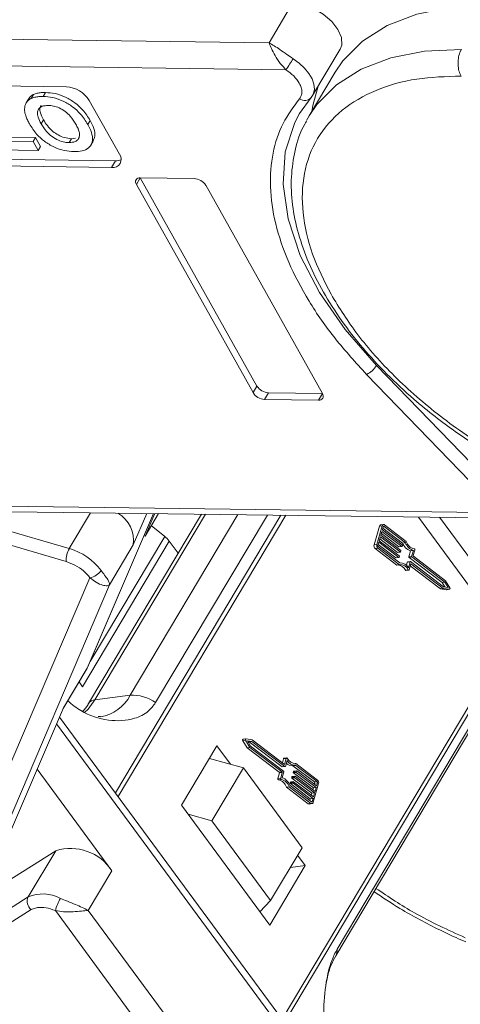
# Model space of a CAD drawing. Header units: millimetres. Extents: x 3117 to 4040, y -135 to 518.
# Tile 19 of 38: x 3524 to 3547, y 386 to 438. Entities that reach past the tile are written whole.
import ezdxf

# ---------------------------------------------------------------- set-up
doc = ezdxf.new("R2010")
doc.units = ezdxf.units.MM

msp = doc.modelspace()

# ---------------------------------------------------------------- linework, layer by layer
at = {"color": 7, "linetype": 'Continuous', "lineweight": 15}
for p, q in [((3537.988, 438.79), (3536.735, 436.685)), ((3536.735, 436.685), (3509.499, 437.044)), ((3539.042, 433.886), (3540.504, 436.342)), ((3509.48, 435.63), (3537.629, 435.259)), ((3540.249, 435.136), (3538.871, 432.82)), ((3525.998, 434.351), (3514.569, 434.502)), ((3524.26, 433.946), (3524.135, 433.735)), ((3524.885, 434.049), (3524.76, 433.838)), ((3523.993, 433.703), (3523.868, 433.493)), ((3528.809, 430.778), (3527.214, 433.628)), ((3538.357, 432.936), (3538.974, 433.791)), ((3539.042, 433.886), (3538.974, 433.791)), ((3524.786, 432.601), (3524.661, 432.391)), ((3527.26, 432.563), (3527.134, 432.352)), ((3538.726, 432.564), (3538.871, 432.82)), ((3524.231, 431.452), (3522.556, 431.474)), ((3522.681, 431.684), (3524.356, 431.662)), ((3524.231, 431.452), (3524.356, 431.662)), ((3524.497, 430.977), (3524.231, 431.452)), ((3524.356, 431.662), (3524.622, 431.187)), ((3526.264, 431.601), (3526.139, 431.39)), ((3526.489, 431.622), (3526.264, 431.601)), ((3527.301, 431.265), (3527.426, 431.476)), ((3522.194, 431.007), (3524.497, 430.977)), ((3524.497, 430.977), (3524.622, 431.187)), ((3517.171, 430.578), (3528.6, 430.427)), ((3528.6, 430.427), (3528.392, 430.077)), ((3516.962, 430.227), (3528.392, 430.077)), ((3529.707, 429.175), (3529.915, 429.526)), ((3532.773, 429.488), (3529.915, 429.526)), ((3529.915, 429.526), (3536.098, 418.482)), ((3529.707, 429.175), (3535.889, 418.132)), ((3539.563, 418.083), (3533.38, 429.127)), ((3548.476, 413.317), (3542.431, 419.568)), ((3541.905, 419.101), (3547.95, 412.851)), ((3535.889, 418.132), (3536.098, 418.482)), ((3536.497, 417.77), (3536.706, 418.121)), ((3536.497, 417.77), (3539.354, 417.732)), ((3536.706, 418.121), (3539.563, 418.083)), ((3539.563, 418.083), (3539.354, 417.732)), ((3526.155, 409.865), (3517.764, 412.305)), ((3548.312, 411.78), (3522.643, 412.118)), ((3517.597, 411.623), (3525.988, 409.183)), ((3523.048, 411.82), (3548.33, 411.486)), ((3527.285, 411.764), (3526.155, 409.865)), ((3530.607, 411.72), (3527.098, 403.519)), ((3527.117, 403.548), (3530.613, 411.72)), ((3533.15, 411.687), (3527.174, 401.647)), ((3527.515, 401.841), (3533.373, 411.684)), ((3537.353, 411.631), (3528.593, 396.913)), ((3528.743, 396.709), (3537.623, 411.628)), ((3535.077, 411.661), (3529.379, 402.087)), ((3529.541, 410.053), (3530.257, 411.725)), ((3530.677, 411.719), (3530.168, 410.529)), ((3530.168, 410.529), (3530.874, 411.717)), ((3530.726, 401.693), (3536.647, 411.64)), ((3544.664, 411.535), (3547.42, 407.788)), ((3547.513, 409.155), (3545.773, 411.52)), ((3531.207, 410.509), (3530.499, 411.086)), ((3552.977, 411.023), (3537.429, 384.901)), ((3542.582, 411.045), (3542.302, 410.056)), ((3542.731, 411.065), (3542.451, 410.076)), ((3542.582, 411.045), (3542.731, 411.065)), ((3542.8, 411.138), (3542.651, 411.118)), ((3542.79, 411.02), (3542.743, 410.856)), ((3542.77, 410.952), (3543.815, 410.156)), ((3542.83, 411.039), (3542.797, 411.035)), ((3543.964, 410.176), (3542.83, 411.039)), ((3544.005, 410.244), (3542.854, 411.122)), ((3531.207, 410.509), (3527.254, 403.868)), ((3530.109, 410.54), (3530.168, 410.529)), ((3537.552, 384.733), (3553.087, 410.834)), ((3542.638, 410.485), (3542.58, 410.279)), ((3543.691, 409.683), (3542.638, 410.485)), ((3542.72, 410.773), (3542.661, 410.567)), ((3542.661, 410.567), (3543.714, 409.765)), ((3542.688, 410.664), (3543.623, 409.952)), ((3543.772, 409.971), (3542.72, 410.773)), ((3542.743, 410.856), (3543.796, 410.054)), ((3526.859, 402.536), (3531.453, 410.254)), ((3528.289, 407.948), (3529.541, 410.053)), ((3531.453, 410.254), (3531.92, 409.62)), ((3542.451, 410.076), (3542.302, 410.056)), ((3542.556, 410.197), (3542.51, 410.032)), ((3542.525, 410.087), (3543.46, 409.375)), ((3542.527, 409.969), (3543.661, 409.105)), ((3543.609, 409.395), (3542.556, 410.197)), ((3542.58, 410.279), (3543.632, 409.477)), ((3542.607, 410.375), (3543.541, 409.663)), ((3543.623, 409.952), (3543.772, 409.971)), ((3543.632, 409.949), (3543.781, 409.969)), ((3543.804, 410.022), (3543.793, 409.981)), ((3543.815, 410.156), (3543.964, 410.176)), ((3542.354, 409.866), (3542.504, 409.886)), ((3542.354, 409.866), (3543.506, 408.989)), ((3542.504, 409.886), (3543.655, 409.009)), ((3543.46, 409.375), (3543.609, 409.395)), ((3543.469, 409.372), (3543.618, 409.392)), ((3543.541, 409.663), (3543.691, 409.683)), ((3543.55, 409.661), (3543.699, 409.68)), ((3543.641, 409.445), (3543.629, 409.404)), ((3543.723, 409.734), (3543.711, 409.693)), ((3544.234, 409.748), (3544.144, 409.43)), ((3544.144, 409.43), (3544.293, 409.449)), ((3544.153, 409.398), (3544.302, 409.418)), ((3544.153, 409.398), (3545.902, 408.066)), ((3544.234, 409.748), (3544.383, 409.768)), ((3544.293, 409.449), (3544.383, 409.768)), ((3546.051, 408.085), (3544.302, 409.418)), ((3544.459, 409.786), (3544.375, 409.488)), ((3546.087, 408.159), (3544.383, 409.456)), ((3525.988, 409.183), (3526.455, 408.991)), ((3543.506, 408.989), (3543.655, 409.009)), ((3544.062, 409.141), (3544.014, 408.972)), ((3544.062, 409.141), (3544.211, 409.161)), ((3544.223, 409.173), (3544.074, 409.154)), ((3544.121, 408.843), (3544.211, 409.161)), ((3544.162, 408.736), (3544.252, 409.055)), ((3544.221, 408.945), (3545.821, 407.727)), ((3544.232, 409.171), (3545.981, 407.838)), ((3544.252, 409.055), (3545.97, 407.747)), ((3544.11, 408.731), (3543.961, 408.711)), ((3543.99, 408.692), (3544.139, 408.712)), ((3527.247, 408.315), (3520.064, 391.526)), ((3521.362, 391.756), (3528.289, 407.948)), ((3545.902, 408.066), (3546.051, 408.085)), ((3545.902, 408.066), (3546.046, 407.829)), ((3545.981, 407.838), (3546.221, 407.805)), ((3546.221, 407.805), (3546.051, 408.085)), ((3546.318, 407.778), (3546.087, 408.159)), ((3545.821, 407.727), (3545.97, 407.747)), ((3545.821, 407.727), (3546.147, 407.683)), ((3545.97, 407.747), (3546.296, 407.702)), ((3546.296, 407.702), (3546.147, 407.683)), ((3546.147, 407.683), (3546.153, 407.683)), ((3546.153, 407.683), (3546.302, 407.702)), ((3550.363, 405.459), (3540.341, 388.621)), ((3540.271, 388.264), (3550.293, 405.102)), ((3525.828, 401.373), (3527.084, 403.483)), ((3527.098, 403.519), (3525.846, 401.414)), ((3527.086, 403.487), (3527.118, 403.549)), ((3526.672, 402.791), (3526.859, 402.536)), ((3527.515, 401.841), (3529.379, 402.087)), ((3525.846, 401.414), (3522.614, 393.861)), ((3525.483, 400.567), (3538.063, 383.463)), ((3538.48, 383.471), (3525.639, 400.93)), ((3527.81, 400.963), (3527.68, 400.956)), ((3535.346, 399.675), (3535.495, 399.694)), ((3535.346, 399.675), (3535.577, 399.294)), ((3535.511, 399.77), (3535.362, 399.751)), ((3535.495, 399.694), (3535.726, 399.314)), ((3535.843, 399.726), (3535.517, 399.77)), ((3535.831, 399.635), (3535.591, 399.667)), ((3535.591, 399.667), (3535.761, 399.387)), ((3535.618, 399.624), (3535.682, 399.615)), ((3535.682, 399.615), (3535.831, 399.635)), ((3535.682, 399.615), (3537.432, 398.282)), ((3537.581, 398.302), (3535.831, 399.635)), ((3537.561, 398.417), (3535.843, 399.726)), ((3533.979, 399.406), (3532.1, 396.248)), ((3534.703, 398.421), (3533.979, 399.406)), ((3535.577, 399.294), (3535.726, 399.314)), ((3535.577, 399.294), (3537.28, 397.997)), ((3535.726, 399.314), (3537.43, 398.017)), ((3535.761, 399.387), (3537.511, 398.055)), ((3533.578, 398.732), (3535.378, 398.235)), ((3537.502, 398.716), (3537.443, 398.507)), ((3537.502, 398.716), (3537.651, 398.736)), ((3537.674, 398.761), (3537.525, 398.741)), ((3537.651, 398.736), (3537.561, 398.417)), ((3537.692, 398.63), (3537.601, 398.311)), ((3538.116, 398.458), (3538.158, 398.464)), ((3539.309, 397.586), (3538.158, 398.464)), ((3528.412, 392.776), (3524.453, 398.159)), ((3535.378, 398.235), (3533.708, 395.429)), ((3538.493, 394), (3535.378, 398.235)), ((3537.289, 397.965), (3537.205, 397.667)), ((3537.28, 397.997), (3537.43, 398.017)), ((3537.289, 397.965), (3537.438, 397.985)), ((3537.354, 397.687), (3537.438, 397.985)), ((3537.52, 398.023), (3537.43, 397.705)), ((3537.432, 398.282), (3537.581, 398.302)), ((3537.441, 398.28), (3537.59, 398.299)), ((3538.003, 398.348), (3538.152, 398.367)), ((3538.003, 398.348), (3539.137, 397.484)), ((3538.034, 398.049), (3538.023, 398.007)), ((3538.023, 398.007), (3538.172, 398.027)), ((3538.031, 397.976), (3538.181, 397.995)), ((3538.031, 397.976), (3539.084, 397.174)), ((3538.034, 398.049), (3538.184, 398.068)), ((3538.195, 398.08), (3538.046, 398.061)), ((3539.286, 397.504), (3538.152, 398.367)), ((3538.172, 398.027), (3538.184, 398.068)), ((3539.233, 397.194), (3538.181, 397.995)), ((3538.204, 398.078), (3539.257, 397.276)), ((3537.354, 397.687), (3537.205, 397.667)), ((3537.236, 397.598), (3537.385, 397.618)), ((3537.871, 397.472), (3537.859, 397.431)), ((3537.859, 397.431), (3538.009, 397.45)), ((3537.868, 397.399), (3538.017, 397.419)), ((3537.868, 397.399), (3538.921, 396.597)), ((3537.871, 397.472), (3538.02, 397.492)), ((3538.032, 397.504), (3537.883, 397.484)), ((3537.953, 397.76), (3537.941, 397.719)), ((3537.941, 397.719), (3538.09, 397.739)), ((3537.95, 397.687), (3538.099, 397.707)), ((3537.95, 397.687), (3539.002, 396.886)), ((3537.953, 397.76), (3538.102, 397.78)), ((3538.113, 397.792), (3537.964, 397.773)), ((3538.009, 397.45), (3538.02, 397.492)), ((3539.07, 396.617), (3538.017, 397.419)), ((3538.041, 397.501), (3539.093, 396.699)), ((3538.09, 397.739), (3538.102, 397.78)), ((3539.152, 396.905), (3538.099, 397.707)), ((3538.122, 397.789), (3539.175, 396.988)), ((3539.081, 396.408), (3539.361, 397.397)), ((3539.137, 397.484), (3539.286, 397.504)), ((3539.154, 397.421), (3539.139, 397.366)), ((3539.303, 397.441), (3539.154, 397.421)), ((3539.257, 397.276), (3539.303, 397.441)), ((3537.658, 397.208), (3537.808, 397.228)), ((3537.658, 397.208), (3538.81, 396.331)), ((3537.808, 397.228), (3538.959, 396.351)), ((3537.849, 397.297), (3538.983, 396.433)), ((3539.002, 396.886), (3538.975, 396.789)), ((3539.002, 396.886), (3539.152, 396.905)), ((3539.084, 397.174), (3539.057, 397.078)), ((3539.084, 397.174), (3539.233, 397.194)), ((3539.093, 396.699), (3539.152, 396.905)), ((3539.175, 396.988), (3539.233, 397.194)), ((3538.959, 396.351), (3538.81, 396.331)), ((3538.864, 396.315), (3539.013, 396.335)), ((3538.921, 396.597), (3538.894, 396.501)), ((3538.921, 396.597), (3539.07, 396.617)), ((3538.967, 396.445), (3539.023, 396.452)), ((3539.023, 396.452), (3539.07, 396.617)), ((3532.1, 396.248), (3536.772, 389.897)), ((3532.447, 395.776), (3533.708, 395.429)), ((3533.708, 395.429), (3536.822, 391.194)), ((3520.994, 391.038), (3525.438, 393.841)), ((3525.438, 393.841), (3523.977, 391.385)), ((3536.822, 391.194), (3538.493, 394)), ((3538.651, 393.054), (3538.252, 393.596)), ((3527.159, 390.671), (3528.412, 392.776)), ((3536.772, 389.897), (3538.651, 393.054)), ((3537.868, 392.951), (3538.651, 393.054)), ((3523.977, 391.385), (3519.101, 388.31)), ((3536.251, 390.605), (3536.822, 391.194)), ((3519.262, 387.644), (3524.139, 390.719)), ((3524.139, 390.719), (3524.472, 390.832)), ((3525.416, 390.66), (3541.736, 368.47)), ((3542.9, 369.27), (3527.159, 390.671))]:
    msp.add_line(p, q, dxfattribs=at)
at = {"color": 7, "linetype": 'Continuous', "lineweight": 15, "flags": 128}
for points in [[(3537.988, 438.79), (3538.519, 438.717), (3539.075, 438.517), (3539.604, 438.209), (3540.056, 437.823), (3540.389, 437.393), (3540.573, 436.961), (3540.588, 436.566), (3540.504, 436.342)], [(3540.249, 435.136), (3540.655, 435.732), (3541.69, 436.776), (3543.002, 437.605), (3544.564, 438.202), (3546.344, 438.554), (3548.306, 438.654)], [(3538.871, 432.82), (3539.277, 433.416), (3540.312, 434.461), (3541.624, 435.29), (3543.186, 435.886), (3544.966, 436.238), (3546.928, 436.338)], [(3538.009, 435.843), (3538.333, 435.608), (3538.616, 435.345), (3538.846, 435.063), (3539.014, 434.776), (3539.114, 434.494), (3539.14, 434.229), (3539.093, 433.991), (3539.042, 433.886)], [(3539.341, 434.388), (3539.057, 433.361), (3539.005, 433.045)], [(3542.431, 419.568), (3540.765, 421.478), (3539.409, 423.442), (3538.395, 425.413), (3537.745, 427.344), (3537.477, 429.189), (3537.596, 430.906), (3538.099, 432.452), (3538.357, 432.936)], [(3542.731, 411.065), (3542.74, 411.087), (3542.751, 411.107), (3542.766, 411.122), (3542.782, 411.132), (3542.799, 411.138), (3542.818, 411.138), (3542.836, 411.132), (3542.854, 411.122)], [(3542.83, 411.039), (3542.824, 411.043), (3542.818, 411.045), (3542.812, 411.045), (3542.806, 411.043), (3542.801, 411.039), (3542.796, 411.034), (3542.792, 411.028), (3542.79, 411.02)], [(3543.793, 409.981), (3543.791, 409.977), (3543.789, 409.974), (3543.787, 409.971), (3543.784, 409.97), (3543.781, 409.969), (3543.778, 409.969), (3543.775, 409.97), (3543.772, 409.971)], [(3543.629, 409.404), (3543.628, 409.401), (3543.626, 409.397), (3543.624, 409.395), (3543.621, 409.393), (3543.618, 409.392), (3543.615, 409.392), (3543.612, 409.393), (3543.609, 409.395)], [(3543.711, 409.693), (3543.709, 409.689), (3543.708, 409.686), (3543.705, 409.683), (3543.703, 409.681), (3543.7, 409.68), (3543.697, 409.68), (3543.694, 409.681), (3543.691, 409.683)], [(3544.211, 409.161), (3544.213, 409.165), (3544.215, 409.168), (3544.217, 409.171), (3544.22, 409.172), (3544.223, 409.173), (3544.226, 409.173), (3544.229, 409.172), (3544.232, 409.171)], [(3544.162, 408.736), (3544.158, 408.727), (3544.153, 408.719), (3544.146, 408.714), (3544.138, 408.712), (3544.131, 408.713), (3544.123, 408.716), (3544.116, 408.722), (3544.11, 408.731)], [(3546.318, 407.778), (3546.323, 407.766), (3546.326, 407.753), (3546.327, 407.74), (3546.325, 407.727), (3546.32, 407.716), (3546.313, 407.708), (3546.305, 407.703), (3546.296, 407.702)], [(3526.965, 401.17), (3527.149, 401.348), (3527.515, 401.841)], [(3535.362, 399.751), (3535.358, 399.75), (3535.35, 399.745), (3535.344, 399.737), (3535.339, 399.726), (3535.337, 399.713), (3535.337, 399.7), (3535.34, 399.686), (3535.346, 399.675)], [(3535.495, 399.694), (3535.49, 399.706), (3535.487, 399.719), (3535.486, 399.733), (3535.488, 399.746), (3535.493, 399.757), (3535.499, 399.765), (3535.508, 399.769), (3535.517, 399.77)], [(3537.651, 398.736), (3537.655, 398.746), (3537.66, 398.753), (3537.667, 398.758), (3537.675, 398.761), (3537.682, 398.76), (3537.69, 398.756), (3537.697, 398.75), (3537.703, 398.742)], [(3537.601, 398.311), (3537.6, 398.308), (3537.598, 398.304), (3537.596, 398.302), (3537.593, 398.3), (3537.59, 398.299), (3537.587, 398.299), (3537.584, 398.3), (3537.581, 398.302)], [(3538.184, 398.068), (3538.185, 398.072), (3538.187, 398.075), (3538.189, 398.078), (3538.192, 398.08), (3538.195, 398.08), (3538.198, 398.08), (3538.201, 398.08), (3538.204, 398.078)], [(3538.02, 397.492), (3538.022, 397.495), (3538.024, 397.499), (3538.026, 397.501), (3538.029, 397.503), (3538.032, 397.504), (3538.035, 397.504), (3538.038, 397.503), (3538.041, 397.501)], [(3538.102, 397.78), (3538.103, 397.784), (3538.105, 397.787), (3538.108, 397.79), (3538.11, 397.791), (3538.113, 397.792), (3538.116, 397.792), (3538.119, 397.791), (3538.122, 397.789)], [(3539.081, 396.408), (3539.073, 396.385), (3539.061, 396.366), (3539.047, 396.351), (3539.031, 396.34), (3539.014, 396.335), (3538.995, 396.335), (3538.977, 396.34), (3538.959, 396.351)], [(3538.983, 396.433), (3538.989, 396.43), (3538.995, 396.428), (3539.001, 396.428), (3539.007, 396.43), (3539.012, 396.433), (3539.017, 396.438), (3539.02, 396.445), (3539.023, 396.452)]]:
    msp.add_lwpolyline(points, dxfattribs=at)
at = {"color": 7, "linetype": 'Continuous', "lineweight": 15}
for centre, radius, start, end in [((3530.523, 440.297), 8.711, 324.662, 329.248), ((3525.908, 432.817), 1.537, 31.8473, 86.6363), ((3538.63, 434.049), 0.43, 229.8655, 323.2292), ((3528.467, 430.507), 0.437, 260.0385, 38.4558), ((3528.632, 431.064), 0.637, 267.1403, 294.9461), ((3529.878, 429.311), 0.218, 80.0385, 218.4558), ((3532.728, 428.721), 0.768, 31.8473, 86.6363), ((3541.408, 420.191), 1.198, 294.5482, 328.6554), ((3536.751, 418.888), 0.768, 211.8473, 266.6363), ((3536.542, 418.537), 0.768, 211.8473, 266.6363), ((3539.392, 417.947), 0.218, 260.0385, 38.4558), ((3527.864, 410.289), 1.694, 351.9795, 59.2703), ((3542.671, 411.031), 0.0897, 102.8147, 170.9506), ((3530.319, 409.406), 1.416, 36.7878, 51.1659), ((3542.482, 410.004), 0.187, 163.6063, 227.0882), ((3542.631, 410.023), 0.187, 163.6063, 227.0882), ((3542.569, 410.014), 0.0624, 163.6063, 227.0882), ((3543.631, 409.961), 0.0121, 230.5013, 275.8302), ((3543.774, 410.031), 0.0312, 343.6063, 47.0882), ((3544.428, 410.367), 0.649, 198.9809, 252.5902), ((3544.577, 410.387), 0.649, 198.9809, 252.5902), ((3544.538, 410.397), 0.554, 196.0216, 258.5675), ((3527.226, 409.241), 1.239, 149.7579, 182.6723), ((3525.254, 406.761), 3.232, 37.0263, 73.8079), ((3543.549, 409.673), 0.0121, 230.5013, 275.8302), ((3543.611, 409.454), 0.0312, 343.6063, 47.0882), ((3543.693, 409.743), 0.0312, 343.6063, 47.0882), ((3544.174, 409.421), 0.0312, 163.6063, 227.0882), ((3544.323, 409.441), 0.0312, 163.6063, 227.0882), ((3544.404, 409.479), 0.0312, 163.6063, 227.0882), ((3544.409, 409.805), 0.0531, 339.0142, 69.5163), ((3543.467, 409.384), 0.0121, 230.5013, 275.8302), ((3543.53, 408.527), 0.468, 23.1872, 87.87), ((3543.691, 408.557), 0.453, 22.5602, 94.5342), ((3543.683, 408.609), 0.497, 28.1091, 92.5825), ((3544.077, 409.139), 0.015, 102.8147, 170.9506), ((3527.095, 409.178), 0.876, 279.9887, 327.5441), ((3543.988, 408.722), 0.0298, 201.3509, 272.6958), ((3527.457, 403.075), 2.161, 279.2647, 332.8026), ((3529.505, 400.018), 2.073, 53.9109, 93.4783), ((3527.537, 401.408), 0.434, 92.8929, 146.1383), ((3537.532, 398.711), 0.0305, 103.5894, 170.1758), ((3537.964, 398.779), 0.433, 223.4651, 275.2323), ((3538.13, 398.864), 0.497, 208.1091, 272.5825), ((3538.122, 398.915), 0.453, 202.5602, 274.5342), ((3537.259, 397.974), 0.0312, 343.6063, 47.0882), ((3537.408, 397.994), 0.0312, 343.6063, 47.0882), ((3537.44, 398.292), 0.0121, 230.5013, 275.8302), ((3537.49, 398.032), 0.0312, 343.6063, 47.0882), ((3538.053, 397.999), 0.0312, 163.6063, 227.0882), ((3538.049, 398.046), 0.015, 102.8147, 170.9506), ((3538.202, 398.018), 0.0312, 163.6063, 227.0882), ((3537.254, 397.648), 0.0531, 159.0142, 249.5163), ((3537.126, 397.056), 0.554, 16.0216, 78.5675), ((3537.404, 397.668), 0.0531, 159.0142, 249.5163), ((3537.275, 397.075), 0.554, 16.0216, 78.5675), ((3537.235, 397.086), 0.649, 18.9809, 72.5902), ((3537.889, 397.422), 0.0312, 163.6063, 227.0882), ((3537.886, 397.47), 0.015, 102.8147, 170.9506), ((3537.971, 397.71), 0.0312, 163.6063, 227.0882), ((3537.968, 397.758), 0.015, 102.8147, 170.9506), ((3538.039, 397.442), 0.0312, 163.6063, 227.0882), ((3538.12, 397.73), 0.0312, 163.6063, 227.0882), ((3539.094, 397.439), 0.0624, 343.6063, 47.0882), ((3539.243, 397.458), 0.0624, 343.6063, 47.0882), ((3539.182, 397.449), 0.187, 343.6063, 47.0882), ((3538.856, 396.387), 0.0724, 230.5013, 275.8302), ((3526.217, 391.331), 2.628, 33.3594, 107.2412), ((3524.477, 391.154), 0.551, 155.1641, 232.1261), ((3524.749, 389.626), 1.922, 61.0439, 113.6975), ((3527.707, 390.102), 2.359, 149.2813, 166.3093), ((3539.783, 388.545), 0.563, 330.0184, 7.7263)]:
    msp.add_arc(centre, radius, start, end, dxfattribs=at)
for points, knots in [([(3536.735, 436.685), (3536.919, 436.579), (3537.204, 436.413), (3537.654, 436.083), (3537.898, 435.918), (3538.009, 435.843)], [0, 0, 0, 0, 0.4984129, 0.772928, 1, 1, 1, 1]), ([(3537.629, 435.259), (3537.527, 435.368), (3537.309, 435.6), (3537.056, 436.01), (3536.856, 436.396), (3536.775, 436.589), (3536.735, 436.685)], [0, 0, 0, 0, 0.2343588, 0.4982155, 0.7484812, 1, 1, 1, 1]), ([(3546.91, 434.924), (3546.869, 435.012), (3546.789, 435.188), (3546.741, 435.522), (3546.757, 435.862), (3546.827, 436.144), (3546.899, 436.283), (3546.928, 436.338)], [0, 0, 0, 0, 0.2146939, 0.4293877, 0.6440816, 0.8587754, 1, 1, 1, 1]), ([(3538.34, 434.542), (3538.378, 434.463), (3538.456, 434.305), (3538.487, 434.082), (3538.462, 433.879), (3538.389, 433.773), (3538.353, 433.72)], [0, 0, 0, 0, 0.249897, 0.499995, 0.749897, 1, 1, 1, 1]), ([(3540.02, 423.346), (3539.663, 424.062), (3538.926, 425.538), (3538.449, 427.719), (3538.512, 429.81), (3539.212, 431.666), (3540.509, 433.167), (3542.316, 434.22), (3544.461, 434.841), (3546.109, 434.897), (3546.91, 434.924)], [0, 0, 0, 0, 0.116516, 0.240011, 0.368641, 0.5, 0.631359, 0.759989, 0.883484, 1, 1, 1, 1]), ([(3523.995, 433.702), (3524.004, 433.72), (3524.028, 433.765), (3524.085, 433.829), (3524.161, 433.896), (3524.227, 433.929), (3524.26, 433.946)], [0, 0, 0, 0, 0.165415, 0.43613, 0.716027, 1, 1, 1, 1]), ([(3524.26, 433.946), (3524.29, 433.959), (3524.351, 433.985), (3524.452, 434.01), (3524.554, 434.03), (3524.66, 434.042), (3524.77, 434.049), (3524.847, 434.049), (3524.885, 434.049)], [0, 0, 0, 0, 0.173824, 0.348753, 0.509989, 0.671947, 0.83568, 1, 1, 1, 1]), ([(3524.885, 434.049), (3525.055, 434.038), (3525.397, 434.016), (3525.955, 433.819), (3526.466, 433.51), (3526.935, 433.079), (3527.14, 432.752), (3527.26, 432.563)], [0, 0, 0, 0, 0.190951, 0.383806, 0.567202, 0.749158, 1, 1, 1, 1]), ([(3523.784, 433.103), (3523.784, 433.166), (3523.785, 433.295), (3523.836, 433.437), (3523.896, 433.544), (3523.959, 433.618), (3524.036, 433.685), (3524.101, 433.719), (3524.135, 433.735)], [0, 0, 0, 0, 0.234577, 0.474616, 0.602394, 0.731366, 0.864712, 1, 1, 1, 1]), ([(3524.135, 433.735), (3524.165, 433.748), (3524.226, 433.774), (3524.327, 433.8), (3524.429, 433.82), (3524.535, 433.831), (3524.645, 433.839), (3524.722, 433.838), (3524.76, 433.838)], [0, 0, 0, 0, 0.173824, 0.348753, 0.509989, 0.671947, 0.83568, 1, 1, 1, 1]), ([(3524.76, 433.838), (3524.93, 433.827), (3525.272, 433.805), (3525.83, 433.609), (3526.341, 433.3), (3526.81, 432.869), (3527.015, 432.542), (3527.134, 432.352)], [0, 0, 0, 0, 0.190951, 0.383806, 0.567202, 0.749158, 1, 1, 1, 1]), ([(3538.353, 433.72), (3538.038, 433.296), (3537.398, 432.432), (3536.887, 430.849), (3536.741, 429.063), (3537.021, 427.109), (3537.713, 425.062), (3538.794, 423.001), (3540.179, 420.991), (3541.337, 419.724), (3541.905, 419.101)], [0, 0, 0, 0, 0.11979, 0.243937, 0.371168, 0.5, 0.628832, 0.756063, 0.88021, 1, 1, 1, 1]), ([(3524.043, 432.38), (3524.024, 432.416), (3523.984, 432.487), (3523.933, 432.594), (3523.885, 432.7), (3523.841, 432.821), (3523.8, 432.957), (3523.789, 433.054), (3523.784, 433.103)], [0, 0, 0, 0, 0.144333, 0.288896, 0.43326, 0.578073, 0.787796, 1, 1, 1, 1]), ([(3525.034, 433.363), (3524.924, 433.357), (3524.723, 433.345), (3524.535, 433.212), (3524.448, 433.016), (3524.488, 432.73), (3524.599, 432.511), (3524.661, 432.391)], [0, 0, 0, 0, 0.206921, 0.375523, 0.544118, 0.748218, 1, 1, 1, 1]), ([(3524.786, 432.601), (3524.716, 432.744), (3524.602, 432.975), (3524.572, 433.241), (3524.636, 433.329), (3524.658, 433.359)], [0, 0, 0, 0, 0.518211, 0.836222, 1, 1, 1, 1]), ([(3526.499, 432.374), (3526.41, 432.519), (3526.266, 432.752), (3525.947, 433.052), (3525.631, 433.239), (3525.311, 433.345), (3525.125, 433.357), (3525.034, 433.363)], [0, 0, 0, 0, 0.30115, 0.485556, 0.671153, 0.838464, 1, 1, 1, 1]), ([(3526.406, 430.915), (3526.236, 430.926), (3525.895, 430.948), (3525.338, 431.14), (3524.83, 431.446), (3524.365, 431.87), (3524.162, 432.192), (3524.043, 432.38)], [0, 0, 0, 0, 0.192376, 0.386627, 0.570921, 0.749918, 1, 1, 1, 1]), ([(3524.661, 432.391), (3524.751, 432.246), (3524.898, 432.009), (3525.23, 431.703), (3525.566, 431.509), (3525.885, 431.405), (3526.063, 431.395), (3526.139, 431.39)], [0, 0, 0, 0, 0.300079, 0.491507, 0.683928, 0.866896, 1, 1, 1, 1]), ([(3526.264, 431.601), (3526.138, 431.612), (3525.913, 431.633), (3525.563, 431.787), (3525.244, 432.002), (3524.976, 432.288), (3524.849, 432.498), (3524.786, 432.601)], [0, 0, 0, 0, 0.216564, 0.389208, 0.56147, 0.78467, 1, 1, 1, 1]), ([(3526.139, 431.39), (3526.257, 431.399), (3526.482, 431.416), (3526.663, 431.588), (3526.715, 431.832), (3526.64, 432.103), (3526.54, 432.295), (3526.499, 432.374)], [0, 0, 0, 0, 0.223014, 0.426715, 0.599743, 0.8345, 1, 1, 1, 1]), ([(3527.26, 432.563), (3527.331, 432.42), (3527.474, 432.134), (3527.549, 431.746), (3527.446, 431.566), (3527.402, 431.489)], [0, 0, 0, 0, 0.361173, 0.725143, 1, 1, 1, 1]), ([(3538.725, 432.527), (3538.692, 432.475), (3538.391, 432.011), (3538.099, 431.018), (3537.878, 429.584), (3537.945, 428.1), (3538.257, 426.571), (3538.808, 425.019), (3539.579, 423.472), (3540.546, 421.955), (3541.68, 420.497), (3542.966, 419.099), (3544.262, 417.891), (3545.498, 416.878), (3546.854, 415.868), (3547.883, 415.225), (3548.525, 414.824)], [0, 0, 0, 0, 0.010805, 0.097338, 0.17754, 0.25823, 0.339001, 0.419453, 0.499309, 0.578247, 0.655827, 0.730865, 0.807685, 0.863287, 0.914684, 1, 1, 1, 1]), ([(3527.134, 432.352), (3527.207, 432.209), (3527.353, 431.921), (3527.415, 431.497), (3527.274, 431.158), (3526.944, 430.959), (3526.626, 430.917), (3526.44, 430.915), (3526.406, 430.915)], [0, 0, 0, 0, 0.191632, 0.384748, 0.597539, 0.779434, 0.95988, 1, 1, 1, 1]), ([(3560.072, 411.412), (3559.23, 411.461), (3557.493, 411.562), (3554.616, 412.249), (3551.595, 413.366), (3548.585, 414.923), (3545.781, 416.826), (3543.358, 418.949), (3541.382, 421.15), (3540.465, 422.628), (3540.02, 423.346)], [0, 0, 0, 0, 0.116516, 0.240011, 0.368641, 0.5, 0.631359, 0.759989, 0.883484, 1, 1, 1, 1]), ([(3527.834, 408.708), (3527.899, 408.62), (3528.042, 408.426), (3528.253, 408.144), (3528.275, 408.025), (3528.289, 407.948)], [0, 0, 0, 0, 0.227063, 0.501587, 1, 1, 1, 1]), ([(3528.289, 407.948), (3528.25, 407.925), (3528.174, 407.878), (3527.92, 407.912), (3527.593, 408.039), (3527.358, 408.227), (3527.247, 408.315)], [0, 0, 0, 0, 0.251131, 0.501805, 0.765641, 1, 1, 1, 1]), ([(3526.072, 401.782), (3526.3, 401.6), (3526.97, 401.067), (3528.229, 400.679), (3529.459, 400.744), (3530.308, 401.142), (3530.604, 401.532), (3530.726, 401.693)], [0, 0, 0, 0, 0.146824, 0.430915, 0.710984, 0.880484, 1, 1, 1, 1]), ([(3527.171, 401.651), (3527.163, 401.633), (3527.075, 401.456), (3526.966, 401.341), (3526.868, 401.237)], [0, 0, 0, 0, 0.102073, 1, 1, 1, 1]), ([(3542.298, 391.669), (3542.752, 391.365), (3543.87, 390.618), (3545.351, 389.839), (3546.526, 389.275), (3546.991, 389.085), (3547.163, 389.015)], [0, 0, 0, 0, 0.2944829, 0.7242002, 0.8979028, 1, 1, 1, 1]), ([(3542.401, 391.842), (3543.074, 391.391), (3544.584, 390.381), (3546.226, 389.636), (3547.136, 389.223)], [0, 0, 0, 0, 0.445764, 1, 1, 1, 1]), ([(3525.68, 391.307), (3525.803, 391.256), (3526.075, 391.144), (3526.62, 390.941), (3526.948, 390.777), (3527.159, 390.671)], [0, 0, 0, 0, 0.227063, 0.501587, 1, 1, 1, 1]), ([(3527.159, 390.671), (3527.043, 390.659), (3526.812, 390.634), (3526.355, 390.6), (3525.863, 390.59), (3525.559, 390.638), (3525.416, 390.66)], [0, 0, 0, 0, 0.251131, 0.501805, 0.765641, 1, 1, 1, 1]), ([(3540.341, 388.621), (3540.243, 388.426), (3539.988, 387.919), (3539.716, 386.745), (3539.594, 385.247), (3539.72, 383.635), (3540.017, 382.778), (3540.167, 382.343)], [0, 0, 0, 0, 0.109672, 0.284648, 0.519248, 0.75632, 1, 1, 1, 1]), ([(3539.75, 386.684), (3539.775, 386.84), (3539.834, 387.224), (3540.013, 387.774), (3540.185, 388.099), (3540.272, 388.265)], [0, 0, 0, 0, 0.25107, 0.618737, 1, 1, 1, 1])]:
    msp.add_open_spline(points, degree=3, knots=knots, dxfattribs=at)
for points in [[(3537.629, 435.259), (3537.778, 435.152), (3538.076, 434.937), (3538.252, 434.674), (3538.34, 434.542)], [(3526.455, 408.991), (3526.613, 408.895), (3526.929, 408.702), (3527.141, 408.444), (3527.247, 408.315)], [(3524.472, 390.832), (3524.618, 390.837), (3524.911, 390.849), (3525.247, 390.723), (3525.416, 390.66)]]:
    msp.add_open_spline(points, degree=3, dxfattribs=at)

doc.saveas('drawing.dxf')
